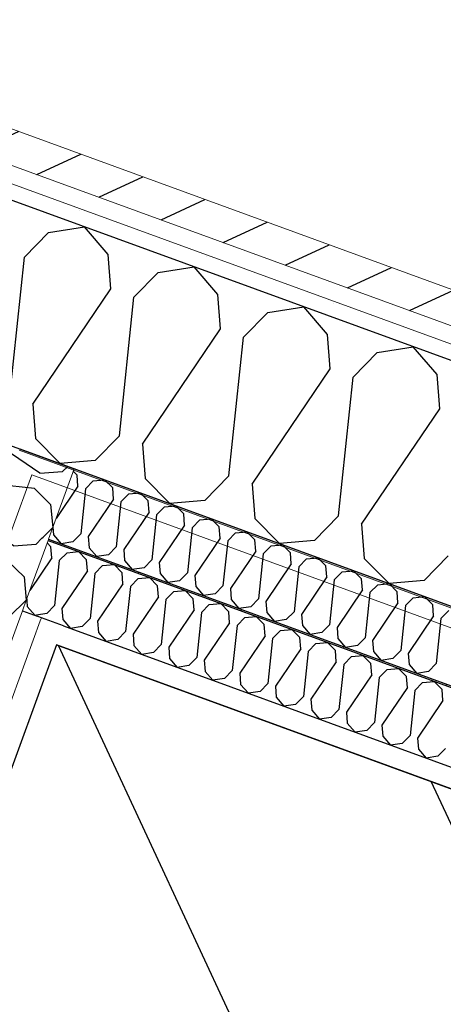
# Model space of a CAD drawing. Header units: millimetres. Extents: x 112481703 to 112588235, y 1264638581 to 1264713486.
# Tile 192 of 256: x 112565743 to 112566015, y 1264680070 to 1264680701. Entities that reach past the tile are written whole.
import ezdxf

# ---------------------------------------------------------------- set-up
doc = ezdxf.new("R2010")
doc.units = ezdxf.units.MM
doc.header["$LTSCALE"] = 0.5
doc.header["$MEASUREMENT"] = 0
doc.linetypes.add('PLINE', pattern=[0])
for name, color, linetype, lineweight in [('235- Utvendig kledning og overflate', 7, 'Continuous', 0), ('236- Innvendig kledning og overflate', 7, 'Continuous', 0), ('262- Taktekking', 7, 'Continuous', 0)]:
    doc.layers.add(name, color=color, linetype=linetype, lineweight=lineweight)
for name, color, linetype in [('862- M___Nettoareal', 7, 'Continuous'), ('862- M___Nettoareal(Polylinje)', 7, 'Continuous'), ('LA_farge_dekke_asfalt2', 7, 'Continuous'), ('Yttervegger.A225', 7, 'Continuous'), ('Yttervegger.A225 (Skravur)', 7, 'Continuous')]:
    doc.layers.add(name, color=color, linetype=linetype)
pattern_1 = [(249.956, (112557650, 1264717795), (-81.357, 29.68231), [0, -50]), (249.956, (112557682.11, 1264717756.67), (-81.357, 29.68231), [0, -50])]

# ---------------------------------------------------------------- blocks, each defined once
blk = doc.blocks.new('Korridor_14_9', base_point=(112576467.69, 1264681824.89))
at = {"layer": '862- M___Nettoareal(Polylinje)', "linetype": 'PLINE', "flags": 128}
blk.add_lwpolyline([(112572601.77, 1264674908.62), (112573784.51, 1264674477.11), (112574626.15, 1264676783.97), (112575767.2, 1264676367.67), (112576177.67, 1264676217.91), (112577188.97, 1264678989.83), (112578571.29, 1264682778.66), (112579511.2, 1264685354.88), (112580089.16, 1264686939.02), (112578574.08, 1264687491.78), (112577945.57, 1264685769.06), (112576575.95, 1264686268.75), (112573384.41, 1264677520.97), (112565766.91, 1264680300.14), (112564833.5, 1264677741.73), (112566533.44, 1264677121.53), (112567763.15, 1264676672.88), (112567763.5, 1264676673.82), (112569134.12, 1264676173.76)], close=True, dxfattribs=at)
blk = doc.blocks.new('*X291', base_point=(112557650, 1264717795))
at = {"layer": 'Yttervegger.A225 (Skravur)', "linetype": 'PLINE'}
for p, q in [((112565761.77, 1264680564.5), (112565784.88, 1264680568.21)), ((112565800.18, 1264680550.49), (112565784.88, 1264680568.21)), ((112565746.32, 1264680548.79), (112565761.77, 1264680564.5)), ((112565736.96, 1264680459.8), (112565746.32, 1264680548.79)), ((112565801.88, 1264680528.53), (112565800.18, 1264680550.49)), ((112565832.1, 1264680538.84), (112565855.22, 1264680542.55)), ((112565870.51, 1264680524.83), (112565855.22, 1264680542.55)), ((112565816.66, 1264680523.13), (112565832.1, 1264680538.84)), ((112565751.73, 1264680454.41), (112565801.88, 1264680528.53)), ((112565807.29, 1264680434.14), (112565816.66, 1264680523.13)), ((112565872.21, 1264680502.87), (112565870.51, 1264680524.83)), ((112565902.43, 1264680513.18), (112565925.55, 1264680516.89)), ((112565940.84, 1264680499.17), (112565925.55, 1264680516.89)), ((112565886.99, 1264680497.47), (112565902.43, 1264680513.18)), ((112565822.07, 1264680428.75), (112565872.21, 1264680502.87)), ((112565877.62, 1264680408.48), (112565886.99, 1264680497.47)), ((112565942.54, 1264680477.21), (112565940.84, 1264680499.17)), ((112565972.76, 1264680487.52), (112565995.88, 1264680491.23)), ((112566011.18, 1264680473.51), (112565995.88, 1264680491.23)), ((112565957.32, 1264680471.81), (112565972.76, 1264680487.52)), ((112565892.4, 1264680403.09), (112565942.54, 1264680477.21)), ((112566012.88, 1264680451.55), (112566011.18, 1264680473.51)), ((112565947.95, 1264680382.82), (112565957.32, 1264680471.81)), ((112565751.73, 1264680454.41), (112565753.43, 1264680432.44)), ((112565962.73, 1264680377.43), (112566012.88, 1264680451.55)), ((112565807.29, 1264680434.14), (112565791.85, 1264680418.43)), ((112565753.43, 1264680432.44), (112565769.32, 1264680416.35)), ((112565822.07, 1264680428.75), (112565823.77, 1264680406.78)), ((112565791.85, 1264680418.43), (112565769.32, 1264680416.35)), ((112565823.77, 1264680406.78), (112565839.66, 1264680390.69)), ((112565877.62, 1264680408.48), (112565862.18, 1264680392.77)), ((112565892.4, 1264680403.09), (112565894.1, 1264680381.12)), ((112565862.18, 1264680392.77), (112565839.66, 1264680390.69)), ((112565894.1, 1264680381.12), (112565909.99, 1264680365.03)), ((112565947.95, 1264680382.82), (112565932.51, 1264680367.11)), ((112565962.73, 1264680377.43), (112565964.43, 1264680355.46)), ((112565932.51, 1264680367.11), (112565909.99, 1264680365.03)), ((112565964.43, 1264680355.46), (112565980.32, 1264680339.37)), ((112566018.29, 1264680357.16), (112566002.84, 1264680341.45)), ((112566002.84, 1264680341.45), (112565980.32, 1264680339.37))]:
    blk.add_line(p, q, dxfattribs=at)
blk = doc.blocks.new('*X526', base_point=(112557650, 1264717795))
at = {"layer": 'Yttervegger.A225 (Skravur)', "linetype": 'PLINE'}
for p, q in [((112565747.96, 1264680328.16), (112565748.23, 1264680324.73)), ((112565748.23, 1264680324.73), (112565753.19, 1264680318.98)), ((112565754.07, 1264680319.12), (112565753.19, 1264680318.98))]:
    blk.add_line(p, q, dxfattribs=at)
blk = doc.blocks.new('*X527', base_point=(112557650, 1264717795))
at = {"layer": 'Yttervegger.A225 (Skravur)', "linetype": 'PLINE'}
for p, q in [((112565763.39, 1264680363.01), (112565760.94, 1264680365.49)), ((112565763.94, 1264680355.89), (112565763.39, 1264680363.01)), ((112565768.73, 1264680354.14), (112565773.74, 1264680359.24)), ((112565773.74, 1264680359.24), (112565781.04, 1264680359.91)), ((112565786.2, 1264680354.69), (112565781.04, 1264680359.91)), ((112565763.94, 1264680355.89), (112565749.84, 1264680335.06)), ((112565768.73, 1264680354.14), (112565765.69, 1264680325.28)), ((112565786.75, 1264680347.57), (112565786.2, 1264680354.69)), ((112565786.75, 1264680347.57), (112565770.48, 1264680323.53)), ((112565791.54, 1264680345.82), (112565788.5, 1264680316.96)), ((112565791.54, 1264680345.82), (112565796.55, 1264680350.92)), ((112565796.55, 1264680350.92), (112565803.85, 1264680351.59)), ((112565809.01, 1264680346.37), (112565803.85, 1264680351.59)), ((112565809.56, 1264680339.25), (112565809.01, 1264680346.37)), ((112565814.35, 1264680337.5), (112565819.36, 1264680342.59)), ((112565819.36, 1264680342.59), (112565826.66, 1264680343.27)), ((112565831.82, 1264680338.05), (112565826.66, 1264680343.27)), ((112565809.56, 1264680339.25), (112565793.3, 1264680315.21)), ((112565814.35, 1264680337.5), (112565811.31, 1264680308.63)), ((112565832.37, 1264680330.93), (112565831.82, 1264680338.05)), ((112565837.16, 1264680329.18), (112565842.17, 1264680334.27)), ((112565842.17, 1264680334.27), (112565849.47, 1264680334.95)), ((112565854.63, 1264680329.73), (112565849.47, 1264680334.95)), ((112565747.85, 1264680329.59), (112565747.96, 1264680328.16)), ((112565832.37, 1264680330.93), (112565816.11, 1264680306.89)), ((112565837.16, 1264680329.18), (112565834.12, 1264680300.31)), ((112565855.18, 1264680322.6), (112565854.63, 1264680329.73)), ((112565765.69, 1264680325.28), (112565760.68, 1264680320.19)), ((112565770.48, 1264680323.53), (112565771.04, 1264680316.41)), ((112565855.18, 1264680322.6), (112565838.92, 1264680298.56)), ((112565859.97, 1264680320.85), (112565856.93, 1264680291.99)), ((112565859.97, 1264680320.85), (112565864.98, 1264680325.95)), ((112565864.98, 1264680325.95), (112565872.29, 1264680326.62)), ((112565877.44, 1264680321.4), (112565872.29, 1264680326.62)), ((112565877.99, 1264680314.28), (112565877.44, 1264680321.4)), ((112565760.68, 1264680320.19), (112565754.07, 1264680319.12)), ((112565771.04, 1264680316.41), (112565776, 1264680310.66)), ((112565788.5, 1264680316.96), (112565783.49, 1264680311.86)), ((112565793.3, 1264680315.21), (112565793.85, 1264680308.09)), ((112565877.99, 1264680314.28), (112565861.73, 1264680290.24)), ((112565882.78, 1264680312.53), (112565887.79, 1264680317.63)), ((112565887.79, 1264680317.63), (112565895.1, 1264680318.3)), ((112565900.25, 1264680313.08), (112565895.1, 1264680318.3)), ((112565783.49, 1264680311.86), (112565776, 1264680310.66)), ((112565793.85, 1264680308.09), (112565798.81, 1264680302.34)), ((112565811.31, 1264680308.63), (112565806.3, 1264680303.54)), ((112565882.78, 1264680312.53), (112565879.74, 1264680283.67)), ((112565900.8, 1264680305.96), (112565900.25, 1264680313.08)), ((112565905.59, 1264680304.21), (112565910.6, 1264680309.3)), ((112565910.6, 1264680309.3), (112565917.91, 1264680309.98)), ((112565923.06, 1264680304.76), (112565917.91, 1264680309.98)), ((112565806.3, 1264680303.54), (112565798.81, 1264680302.34)), ((112565816.11, 1264680306.89), (112565816.66, 1264680299.76)), ((112565900.8, 1264680305.96), (112565884.54, 1264680281.92)), ((112565905.59, 1264680304.21), (112565902.56, 1264680275.35)), ((112565923.61, 1264680297.64), (112565923.06, 1264680304.76)), ((112565933.41, 1264680300.98), (112565940.72, 1264680301.66)), ((112565945.87, 1264680296.44), (112565940.72, 1264680301.66)), ((112565816.66, 1264680299.76), (112565821.62, 1264680294.01)), ((112565829.12, 1264680295.22), (112565821.62, 1264680294.01)), ((112565834.12, 1264680300.31), (112565829.12, 1264680295.22)), ((112565838.92, 1264680298.56), (112565839.47, 1264680291.44)), ((112565923.61, 1264680297.64), (112565907.35, 1264680273.6)), ((112565928.4, 1264680295.89), (112565925.37, 1264680267.02)), ((112565928.4, 1264680295.89), (112565933.41, 1264680300.98)), ((112565946.42, 1264680289.31), (112565945.87, 1264680296.44)), ((112565839.47, 1264680291.44), (112565844.43, 1264680285.69)), ((112565856.93, 1264680291.99), (112565851.93, 1264680286.9)), ((112565861.73, 1264680290.24), (112565862.28, 1264680283.12)), ((112565946.42, 1264680289.31), (112565930.16, 1264680265.28)), ((112565951.21, 1264680287.57), (112565956.22, 1264680292.66)), ((112565956.22, 1264680292.66), (112565963.53, 1264680293.34)), ((112565968.68, 1264680288.11), (112565963.53, 1264680293.34)), ((112565851.93, 1264680286.9), (112565844.43, 1264680285.69)), ((112565862.28, 1264680283.12), (112565867.24, 1264680277.37)), ((112565879.74, 1264680283.67), (112565874.74, 1264680278.57)), ((112565951.21, 1264680287.57), (112565948.18, 1264680258.7)), ((112565969.23, 1264680280.99), (112565968.68, 1264680288.11)), ((112565974.02, 1264680279.24), (112565979.03, 1264680284.34)), ((112565979.03, 1264680284.34), (112565986.34, 1264680285.01)), ((112565991.49, 1264680279.79), (112565986.34, 1264680285.01)), ((112565874.74, 1264680278.57), (112565867.24, 1264680277.37)), ((112565884.54, 1264680281.92), (112565885.09, 1264680274.8)), ((112565969.23, 1264680280.99), (112565952.97, 1264680256.95)), ((112565974.02, 1264680279.24), (112565970.99, 1264680250.38)), ((112565992.04, 1264680272.67), (112565991.49, 1264680279.79)), ((112566001.84, 1264680276.02), (112566009.15, 1264680276.69)), ((112566014.3, 1264680271.47), (112566009.15, 1264680276.69)), ((112565885.09, 1264680274.8), (112565890.05, 1264680269.05)), ((112565897.55, 1264680270.25), (112565890.05, 1264680269.05)), ((112565902.56, 1264680275.35), (112565897.55, 1264680270.25)), ((112565907.35, 1264680273.6), (112565907.9, 1264680266.48)), ((112565992.04, 1264680272.67), (112565975.78, 1264680248.63)), ((112565996.84, 1264680270.92), (112565993.8, 1264680242.06)), ((112565996.84, 1264680270.92), (112566001.84, 1264680276.02)), ((112566014.85, 1264680264.35), (112566014.3, 1264680271.47)), ((112565907.9, 1264680266.48), (112565912.86, 1264680260.73)), ((112565925.37, 1264680267.02), (112565920.36, 1264680261.93)), ((112565930.16, 1264680265.28), (112565930.71, 1264680258.15)), ((112566014.85, 1264680264.35), (112565998.59, 1264680240.31)), ((112565920.36, 1264680261.93), (112565912.86, 1264680260.73)), ((112565930.71, 1264680258.15), (112565935.67, 1264680252.4)), ((112565948.18, 1264680258.7), (112565943.17, 1264680253.61)), ((112565943.17, 1264680253.61), (112565935.67, 1264680252.4)), ((112565952.97, 1264680256.95), (112565953.52, 1264680249.83)), ((112565953.52, 1264680249.83), (112565958.48, 1264680244.08)), ((112565965.98, 1264680245.29), (112565958.48, 1264680244.08)), ((112565970.99, 1264680250.38), (112565965.98, 1264680245.29)), ((112565975.78, 1264680248.63), (112565976.33, 1264680241.51)), ((112565976.33, 1264680241.51), (112565981.29, 1264680235.76)), ((112565993.8, 1264680242.06), (112565988.79, 1264680236.96)), ((112565998.59, 1264680240.31), (112565999.14, 1264680233.19)), ((112565988.79, 1264680236.96), (112565981.29, 1264680235.76)), ((112565999.14, 1264680233.19), (112566004.1, 1264680227.44)), ((112566016.61, 1264680233.74), (112566011.6, 1264680228.64)), ((112566011.6, 1264680228.64), (112566004.1, 1264680227.44))]:
    blk.add_line(p, q, dxfattribs=at)
blk = doc.blocks.new('*X531', base_point=(112557650, 1264717795))
at = {"layer": 'Yttervegger.A225 (Skravur)', "linetype": 'PLINE'}
for p, q in [((112565780.18, 1264680409.05), (112565777.74, 1264680411.52)), ((112565780.73, 1264680401.92), (112565780.18, 1264680409.05)), ((112565785.52, 1264680400.18), (112565790.53, 1264680405.27)), ((112565790.53, 1264680405.27), (112565797.84, 1264680405.94)), ((112565802.99, 1264680400.72), (112565797.84, 1264680405.94)), ((112565780.73, 1264680401.92), (112565766.64, 1264680381.09)), ((112565785.52, 1264680400.18), (112565782.49, 1264680371.31)), ((112565803.54, 1264680393.6), (112565802.99, 1264680400.72)), ((112565808.33, 1264680391.85), (112565813.34, 1264680396.95)), ((112565813.34, 1264680396.95), (112565820.65, 1264680397.62)), ((112565825.8, 1264680392.4), (112565820.65, 1264680397.62)), ((112565803.54, 1264680393.6), (112565787.28, 1264680369.56)), ((112565808.33, 1264680391.85), (112565805.3, 1264680362.99)), ((112565826.35, 1264680385.28), (112565825.8, 1264680392.4)), ((112565826.35, 1264680385.28), (112565810.09, 1264680361.24)), ((112565831.15, 1264680383.53), (112565828.11, 1264680354.67)), ((112565831.15, 1264680383.53), (112565836.15, 1264680388.63)), ((112565836.15, 1264680388.63), (112565843.46, 1264680389.3)), ((112565848.61, 1264680384.08), (112565843.46, 1264680389.3)), ((112565849.16, 1264680376.96), (112565848.61, 1264680384.08)), ((112565853.96, 1264680375.21), (112565858.96, 1264680380.3)), ((112565858.96, 1264680380.3), (112565866.27, 1264680380.98)), ((112565871.42, 1264680375.76), (112565866.27, 1264680380.98)), ((112565764.64, 1264680375.63), (112565765.02, 1264680370.76)), ((112565782.49, 1264680371.31), (112565777.48, 1264680366.22)), ((112565849.16, 1264680376.96), (112565832.9, 1264680352.92)), ((112565853.96, 1264680375.21), (112565850.92, 1264680346.34)), ((112565871.97, 1264680368.64), (112565871.42, 1264680375.76)), ((112565876.77, 1264680366.89), (112565881.77, 1264680371.98)), ((112565881.77, 1264680371.98), (112565889.08, 1264680372.66)), ((112565894.23, 1264680367.44), (112565889.08, 1264680372.66)), ((112565765.02, 1264680370.76), (112565769.98, 1264680365.01)), ((112565777.48, 1264680366.22), (112565769.98, 1264680365.01)), ((112565787.28, 1264680369.56), (112565787.83, 1264680362.44)), ((112565871.97, 1264680368.64), (112565855.71, 1264680344.6)), ((112565876.77, 1264680366.89), (112565873.73, 1264680338.02)), ((112565894.78, 1264680360.31), (112565894.23, 1264680367.44)), ((112565787.83, 1264680362.44), (112565792.79, 1264680356.69)), ((112565805.3, 1264680362.99), (112565800.29, 1264680357.89)), ((112565810.09, 1264680361.24), (112565810.64, 1264680354.12)), ((112565894.78, 1264680360.31), (112565878.52, 1264680336.27)), ((112565899.58, 1264680358.56), (112565896.54, 1264680329.7)), ((112565899.58, 1264680358.56), (112565904.59, 1264680363.66)), ((112565904.59, 1264680363.66), (112565911.89, 1264680364.33)), ((112565917.04, 1264680359.11), (112565911.89, 1264680364.33)), ((112565917.59, 1264680351.99), (112565917.04, 1264680359.11)), ((112565800.29, 1264680357.89), (112565792.79, 1264680356.69)), ((112565810.64, 1264680354.12), (112565815.6, 1264680348.37)), ((112565828.11, 1264680354.67), (112565823.1, 1264680349.57)), ((112565832.9, 1264680352.92), (112565833.45, 1264680345.8)), ((112565917.59, 1264680351.99), (112565901.33, 1264680327.95)), ((112565922.39, 1264680350.24), (112565927.4, 1264680355.34)), ((112565927.4, 1264680355.34), (112565934.7, 1264680356.01)), ((112565939.85, 1264680350.79), (112565934.7, 1264680356.01)), ((112565823.1, 1264680349.57), (112565815.6, 1264680348.37)), ((112565833.45, 1264680345.8), (112565838.41, 1264680340.05)), ((112565850.92, 1264680346.34), (112565845.91, 1264680341.25)), ((112565922.39, 1264680350.24), (112565919.35, 1264680321.38)), ((112565940.41, 1264680343.67), (112565939.85, 1264680350.79)), ((112565945.2, 1264680341.92), (112565950.21, 1264680347.01)), ((112565950.21, 1264680347.01), (112565957.51, 1264680347.69)), ((112565962.66, 1264680342.47), (112565957.51, 1264680347.69)), ((112565845.91, 1264680341.25), (112565838.41, 1264680340.05)), ((112565855.71, 1264680344.6), (112565856.26, 1264680337.47)), ((112565940.41, 1264680343.67), (112565924.14, 1264680319.63)), ((112565945.2, 1264680341.92), (112565942.16, 1264680313.06)), ((112565963.22, 1264680335.35), (112565962.66, 1264680342.47)), ((112565973.02, 1264680338.69), (112565980.32, 1264680339.37)), ((112565985.48, 1264680334.15), (112565980.32, 1264680339.37)), ((112565856.26, 1264680337.47), (112565861.22, 1264680331.72)), ((112565873.73, 1264680338.02), (112565868.72, 1264680332.93)), ((112565878.52, 1264680336.27), (112565879.07, 1264680329.15)), ((112565963.22, 1264680335.35), (112565946.95, 1264680311.31)), ((112565968.01, 1264680333.6), (112565964.97, 1264680304.73)), ((112565968.01, 1264680333.6), (112565973.02, 1264680338.69)), ((112565986.03, 1264680327.02), (112565985.48, 1264680334.15)), ((112565868.72, 1264680332.93), (112565861.22, 1264680331.72)), ((112565879.07, 1264680329.15), (112565884.03, 1264680323.4)), ((112565896.54, 1264680329.7), (112565891.53, 1264680324.61)), ((112565901.33, 1264680327.95), (112565901.88, 1264680320.83)), ((112565986.03, 1264680327.02), (112565969.76, 1264680302.99)), ((112565990.82, 1264680325.28), (112565995.83, 1264680330.37)), ((112565995.83, 1264680330.37), (112566003.13, 1264680331.05)), ((112566008.29, 1264680325.82), (112566003.13, 1264680331.05)), ((112565891.53, 1264680324.61), (112565884.03, 1264680323.4)), ((112565901.88, 1264680320.83), (112565906.84, 1264680315.08)), ((112565919.35, 1264680321.38), (112565914.34, 1264680316.28)), ((112565990.82, 1264680325.28), (112565987.78, 1264680296.41)), ((112566008.84, 1264680318.7), (112566008.29, 1264680325.82)), ((112566013.63, 1264680316.95), (112566018.64, 1264680322.05)), ((112565914.34, 1264680316.28), (112565906.84, 1264680315.08)), ((112565924.14, 1264680319.63), (112565924.69, 1264680312.51)), ((112566008.84, 1264680318.7), (112565992.57, 1264680294.66)), ((112566013.63, 1264680316.95), (112566010.59, 1264680288.09)), ((112565924.69, 1264680312.51), (112565929.65, 1264680306.76)), ((112565937.15, 1264680307.96), (112565929.65, 1264680306.76)), ((112565942.16, 1264680313.06), (112565937.15, 1264680307.96)), ((112565946.95, 1264680311.31), (112565947.5, 1264680304.18)), ((112565947.5, 1264680304.18), (112565952.46, 1264680298.44)), ((112565964.97, 1264680304.73), (112565959.96, 1264680299.64)), ((112565969.76, 1264680302.99), (112565970.31, 1264680295.86)), ((112565959.96, 1264680299.64), (112565952.46, 1264680298.44)), ((112565970.31, 1264680295.86), (112565975.28, 1264680290.11)), ((112565987.78, 1264680296.41), (112565982.77, 1264680291.32)), ((112565982.77, 1264680291.32), (112565975.28, 1264680290.11)), ((112565992.57, 1264680294.66), (112565993.12, 1264680287.54)), ((112565993.12, 1264680287.54), (112565998.09, 1264680281.79)), ((112566005.58, 1264680283), (112565998.09, 1264680281.79)), ((112566010.59, 1264680288.09), (112566005.58, 1264680283))]:
    blk.add_line(p, q, dxfattribs=at)
blk = doc.blocks.new('*X585', base_point=(112557650, 1264717795))
at = {"layer": 'Yttervegger.A225 (Skravur)', "linetype": 'PLINE'}
for p, q in [((112565739.32, 1264680363.65), (112565711.02, 1264680382.79)), ((112565739.32, 1264680363.65), (112565753.86, 1264680364.77)), ((112565753.86, 1264680364.77), (112565757.6, 1264680368.46)), ((112565735.75, 1264680353.86), (112565730.19, 1264680354.45)), ((112565735.75, 1264680353.86), (112565746.15, 1264680343.64)), ((112565746.15, 1264680343.64), (112565747.52, 1264680328.81))]:
    blk.add_line(p, q, dxfattribs=at)
blk = doc.blocks.new('*X586', base_point=(112557650, 1264717795))
at = {"layer": 'Yttervegger.A225 (Skravur)', "linetype": 'PLINE'}
blk.add_line((112565757.6, 1264680368.46), (112565758.39, 1264680369.24), dxfattribs=at)
blk = doc.blocks.new('*X587', base_point=(112557650, 1264717795))
at = {"layer": 'Yttervegger.A225 (Skravur)', "linetype": 'PLINE'}
for p, q in [((112565692.69, 1264680442.3), (112565680.95, 1264680432.17)), ((112565697.23, 1264680442.65), (112565692.69, 1264680442.3)), ((112565681.99, 1264680425.74), (112565680.95, 1264680432.17)), ((112565756.31, 1264680410.22), (112565721.42, 1264680433.83)), ((112565756.31, 1264680410.22), (112565770.85, 1264680411.34)), ((112565770.85, 1264680411.34), (112565774.14, 1264680414.59)), ((112565752.74, 1264680400.43), (112565694.98, 1264680406.51)), ((112565752.74, 1264680400.43), (112565763.14, 1264680390.21)), ((112565763.14, 1264680390.21), (112565764.52, 1264680375.29)), ((112565758.39, 1264680369.24), (112565764.52, 1264680375.29))]:
    blk.add_line(p, q, dxfattribs=at)
blk = doc.blocks.new('*X588', base_point=(112557650, 1264717795))
at = {"layer": 'Yttervegger.A225 (Skravur)', "linetype": 'PLINE'}
for p, q in [((112565683.41, 1264680416.86), (112565681.99, 1264680425.74)), ((112565693.81, 1264680406.64), (112565683.41, 1264680416.86)), ((112565694.98, 1264680406.51), (112565693.81, 1264680406.64)), ((112565690.24, 1264680396.85), (112565675.7, 1264680395.73)), ((112565711.02, 1264680382.79), (112565690.24, 1264680396.85)), ((112565675.7, 1264680395.73), (112565663.96, 1264680385.6)), ((112565666.42, 1264680370.29), (112565663.96, 1264680385.6)), ((112565676.82, 1264680360.06), (112565666.42, 1264680370.29)), ((112565730.19, 1264680354.45), (112565676.82, 1264680360.06)), ((112565658.71, 1264680349.15), (112565646.97, 1264680339.03)), ((112565673.25, 1264680350.28), (112565658.71, 1264680349.15)), ((112565722.33, 1264680317.08), (112565673.25, 1264680350.28)), ((112565649.43, 1264680323.72), (112565646.97, 1264680339.03)), ((112565736.87, 1264680318.2), (112565747.53, 1264680328.72)), ((112565747.52, 1264680328.81), (112565747.53, 1264680328.72)), ((112565659.83, 1264680313.49), (112565649.43, 1264680323.72)), ((112565722.33, 1264680317.08), (112565736.87, 1264680318.2)), ((112565718.76, 1264680307.29), (112565659.83, 1264680313.49)), ((112565641.72, 1264680302.58), (112565629.98, 1264680292.45)), ((112565656.26, 1264680303.71), (112565641.72, 1264680302.58)), ((112565705.34, 1264680270.5), (112565656.26, 1264680303.71)), ((112565718.76, 1264680307.29), (112565729.16, 1264680297.07)), ((112565729.16, 1264680297.07), (112565730.54, 1264680282.15)), ((112565632.44, 1264680277.15), (112565629.98, 1264680292.45)), ((112565642.84, 1264680266.92), (112565632.44, 1264680277.15)), ((112565719.88, 1264680271.63), (112565730.54, 1264680282.15)), ((112565705.34, 1264680270.5), (112565719.88, 1264680271.63)), ((112565701.77, 1264680260.72), (112565642.84, 1264680266.92)), ((112565701.77, 1264680260.72), (112565712.17, 1264680250.49)), ((112565624.73, 1264680256.01), (112565612.99, 1264680245.88)), ((112565639.27, 1264680257.14), (112565624.73, 1264680256.01)), ((112565688.35, 1264680223.93), (112565639.27, 1264680257.14)), ((112565615.45, 1264680230.57), (112565612.99, 1264680245.88)), ((112565712.17, 1264680250.49), (112565713.55, 1264680235.58)), ((112565702.89, 1264680225.06), (112565713.55, 1264680235.58)), ((112565625.85, 1264680220.35), (112565615.45, 1264680230.57)), ((112565684.78, 1264680214.15), (112565625.85, 1264680220.35)), ((112565688.35, 1264680223.93), (112565702.89, 1264680225.06)), ((112565684.78, 1264680214.15), (112565695.18, 1264680203.92)), ((112565607.74, 1264680209.44), (112565596, 1264680199.31)), ((112565622.28, 1264680210.56), (112565607.74, 1264680209.44)), ((112565671.36, 1264680177.36), (112565622.28, 1264680210.56)), ((112565695.18, 1264680203.92), (112565696.56, 1264680189.01)), ((112565598.45, 1264680184), (112565596, 1264680199.31)), ((112565685.9, 1264680178.49), (112565696.56, 1264680189.01)), ((112565608.86, 1264680173.78), (112565598.45, 1264680184)), ((112565671.36, 1264680177.36), (112565685.9, 1264680178.49)), ((112565667.79, 1264680167.58), (112565608.86, 1264680173.78)), ((112565590.74, 1264680162.87), (112565579.01, 1264680152.74)), ((112565605.29, 1264680163.99), (112565590.74, 1264680162.87)), ((112565654.36, 1264680130.79), (112565605.29, 1264680163.99)), ((112565667.79, 1264680167.58), (112565678.19, 1264680157.35)), ((112565678.19, 1264680157.35), (112565679.57, 1264680142.44)), ((112565580.07, 1264680146.08), (112565579.01, 1264680152.74)), ((112565668.91, 1264680131.91), (112565679.57, 1264680142.44)), ((112565654.36, 1264680130.79), (112565668.91, 1264680131.91)), ((112565650.8, 1264680121), (112565648.01, 1264680121.3)), ((112565650.8, 1264680121), (112565651.97, 1264680119.85))]:
    blk.add_line(p, q, dxfattribs=at)

msp = doc.modelspace()

# ---------------------------------------------------------------- hatches: boundary and pattern name
at = {"layer": '262- Taktekking', "linetype": 'Continuous'}
h = msp.add_hatch(dxfattribs=at)
h.set_pattern_fill('Membran', color=256, style=0, pattern_type=2)
h.set_pattern_definition([(249.956, (112557650, 1264717795), (-65.76007, 23.99193), [])])
h.paths.add_polyline_path([(112565761.85, 1264680367.98), (112565761.51, 1264680367.04), (112567449.45, 1264679751.21), (112567449.8, 1264679752.15)])
at = {"layer": 'LA_farge_dekke_asfalt2', "linetype": 'Continuous'}
h = msp.add_hatch(dxfattribs=at)
h.set_pattern_fill('Murverk', color=256, style=0, pattern_type=2)
h.set_pattern_definition([(294.956, (112557650, 1264717795), (163.1938, 75.94596), [])])
h.paths.add_polyline_path([(112562670.28, 1264672618.44), (112565507.41, 1264680394.81), (112573384.41, 1264677520.97), (112579262.36, 1264693631.99), (112587341.37, 1264690684.44), (112579714.93, 1264669780.94), (112576475.27, 1264670962.9), (112575386.63, 1264667979.01)])
at = {"layer": 'Yttervegger.A225 (Skravur)', "linetype": 'Continuous'}
h = msp.add_hatch(dxfattribs=at)
h.set_pattern_fill('Skrålinjer_1', color=256, style=0, pattern_type=2)
h.set_pattern_definition([(204.95599, (112557650, 1264717795), (-12.65766, 27.198964), [])])
h.paths.add_polyline_path([(112565588.03, 1264680685.81), (112565605.62, 1264680655.97), (112567524.17, 1264679956.01), (112567528.28, 1264679967.28), (112567531.71, 1264679976.67)])
h = msp.add_hatch(dxfattribs=at)
h.set_pattern_fill('Prikker_tett', color=256, style=0, pattern_type=2)
h.set_pattern_definition(pattern_1)
h.paths.add_polyline_path([(112565614.41, 1264680641.05), (112565622.4, 1264680627.49), (112567516.97, 1264679936.28), (112567520.4, 1264679945.67)])
h = msp.add_hatch(dxfattribs=at)
h.set_pattern_fill('Prikker_tett', color=256, style=0, pattern_type=2)
h.set_pattern_definition(pattern_1)
h.paths.add_polyline_path([(112565751.09, 1264680409.16), (112565742.54, 1264680423.66), (112565738.88, 1264680413.62)])
h = msp.add_hatch(dxfattribs=at)
h.set_pattern_fill('Prikker_tett', color=256, style=0, pattern_type=2)
h.set_pattern_definition(pattern_1)
h.paths.add_polyline_path([(112565742.99, 1264680424.89), (112565742.54, 1264680423.66), (112565751.09, 1264680409.16), (112565755.2, 1264680420.43)])
msp.add_hatch(color=256, dxfattribs=at).paths.add_polyline_path([(112567465.9, 1264679796.3), (112567466.25, 1264679797.24), (112565743.33, 1264680425.83), (112565742.99, 1264680424.89)])
h = msp.add_hatch(dxfattribs=at)
h.set_pattern_fill('Prikker_tett', color=256, style=0, pattern_type=2)
h.set_pattern_definition(pattern_1)
h.paths.add_polyline_path([(112567461.79, 1264679785.03), (112567465.9, 1264679796.3), (112565755.2, 1264680420.43), (112565751.09, 1264680409.16)])
h = msp.add_hatch(dxfattribs=at)
h.set_pattern_fill('Prikker_tett', color=256, style=0, pattern_type=2)
h.set_pattern_definition(pattern_1)
h.paths.add_polyline_path([(112565751.09, 1264680409.16), (112565738.88, 1264680413.62), (112565625.17, 1264680101.95), (112565637.38, 1264680097.5)])
h = msp.add_hatch(dxfattribs=at)
h.set_pattern_fill('Prikker_tett', color=256, style=0, pattern_type=2)
h.set_pattern_definition(pattern_1)
h.paths.add_polyline_path([(112565756.54, 1264680315.48), (112565754.49, 1264680318.51), (112565745.06, 1264680321.95), (112565669.05, 1264680113.62), (112565681.26, 1264680109.16)])
h = msp.add_hatch(dxfattribs=at)
h.set_pattern_fill('Prikker_tett', color=256, style=0, pattern_type=2)
h.set_pattern_definition(pattern_1)
h.paths.add_polyline_path([(112565766.91, 1264680300.14), (112565756.54, 1264680315.48), (112565752.82, 1264680305.28)])
h = msp.add_hatch(dxfattribs=at)
h.set_pattern_fill('Prikker_tett', color=256, style=0, pattern_type=2)
h.set_pattern_definition(pattern_1)
h.paths.add_polyline_path([(112565757.27, 1264680317.49), (112565754.49, 1264680318.51), (112565756.54, 1264680315.48)])
h = msp.add_hatch(dxfattribs=at)
h.set_pattern_fill('Prikker_tett', color=256, style=0, pattern_type=2)
h.set_pattern_definition(pattern_1)
h.paths.add_polyline_path([(112565757.27, 1264680317.49), (112565756.54, 1264680315.48), (112565766.91, 1264680300.14), (112565771.36, 1264680312.35)])
h = msp.add_hatch(dxfattribs=at)
h.set_pattern_fill('Prikker_tett', color=256, style=0, pattern_type=2)
h.set_pattern_definition(pattern_1)
h.paths.add_polyline_path([(112565771.36, 1264680312.35), (112565766.91, 1264680300.14), (112567428.55, 1264679693.9), (112567433, 1264679706.12)])
h = msp.add_hatch(dxfattribs=at)
h.set_pattern_fill('Prikker_tett', color=256, style=0, pattern_type=2)
h.set_pattern_definition(pattern_1)
h.paths.add_polyline_path([(112565752.82, 1264680305.28), (112565681.26, 1264680109.16), (112565695.36, 1264680104.02), (112565766.91, 1264680300.14)])

# ---------------------------------------------------------------- linework, layer by layer
at = {"layer": '235- Utvendig kledning og overflate', "linetype": 'PLINE'}
for p, q in [((112567524.17, 1264679956.01), (112565605.62, 1264680655.97)), ((112567520.4, 1264679945.67), (112565614.41, 1264680641.05))]:
    msp.add_line(p, q, dxfattribs=at)
at = {"layer": '235- Utvendig kledning og overflate', "linetype": 'PLINE', "flags": 128}
msp.add_lwpolyline([(112567531.71, 1264679976.67), (112565588.03, 1264680685.81)], dxfattribs=at)
at = {"layer": '236- Innvendig kledning og overflate', "linetype": 'PLINE'}
for p, q in [((112565755.2, 1264680420.43), (112565742.99, 1264680424.89)), ((112565755.2, 1264680420.43), (112565742.99, 1264680424.89)), ((112565755.2, 1264680420.43), (112567465.9, 1264679796.3)), ((112565778.3, 1264680413.07), (112565761.85, 1264680367.98)), ((112565778.3, 1264680413.07), (112565761.85, 1264680367.98)), ((112565761.51, 1264680367.04), (112565747.55, 1264680328.77)), ((112565761.51, 1264680367.04), (112565747.55, 1264680328.77)), ((112565761.85, 1264680367.98), (112565761.51, 1264680367.04)), ((112565761.85, 1264680367.98), (112565761.51, 1264680367.04)), ((112565747.55, 1264680328.77), (112565745.06, 1264680321.95)), ((112565747.55, 1264680328.77), (112565745.06, 1264680321.95)), ((112565669.05, 1264680113.62), (112565745.06, 1264680321.95)), ((112565681.26, 1264680109.16), (112565756.54, 1264680315.48)), ((112565757.27, 1264680317.49), (112565756.54, 1264680315.48))]:
    msp.add_line(p, q, dxfattribs=at)
at = {"layer": '236- Innvendig kledning og overflate', "linetype": 'PLINE', "flags": 128}
for points in [[(112565637.38, 1264680097.5), (112565751.09, 1264680409.16)], [(112565751.09, 1264680409.16), (112567461.79, 1264679785.03)], [(112567466.25, 1264679797.24), (112565778.3, 1264680413.07)], [(112565695.36, 1264680104.02), (112565766.91, 1264680300.14)]]:
    msp.add_lwpolyline(points, dxfattribs=at)
at = {"layer": 'Yttervegger.A225', "linetype": 'PLINE'}
for p, q in [((112567516.97, 1264679936.28), (112565736.75, 1264680585.77)), ((112565743.33, 1264680425.83), (112567466.25, 1264679797.24)), ((112565761.51, 1264680367.04), (112567449.45, 1264679751.21)), ((112565761.85, 1264680367.98), (112567449.8, 1264679752.15)), ((112565745.06, 1264680321.95), (112565754.49, 1264680318.51)), ((112565745.06, 1264680321.95), (112565754.49, 1264680318.51)), ((112565757.27, 1264680317.49), (112565754.49, 1264680318.51)), ((112565757.27, 1264680317.49), (112565754.49, 1264680318.51)), ((112565771.36, 1264680312.35), (112565757.27, 1264680317.49)), ((112565771.36, 1264680312.35), (112565757.27, 1264680317.49)), ((112565771.36, 1264680312.35), (112567433, 1264679706.12))]:
    msp.add_line(p, q, dxfattribs=at)
at = {"layer": 'Yttervegger.A225', "linetype": 'PLINE', "flags": 128}
for points in [[(112565686.24, 1264680446.66), (112565778.3, 1264680413.07)], [(112565766.91, 1264680300.14), (112567428.55, 1264679693.9)]]:
    msp.add_lwpolyline(points, dxfattribs=at)

# ---------------------------------------------------------------- block references
at = {"layer": '862- M___Nettoareal', "linetype": 'Continuous'}
msp.add_blockref('Korridor_14_9', (112576467.69, 1264681824.89), dxfattribs=at)
at = {"layer": 'Yttervegger.A225'}
for name in ['*X291', '*X587', '*X588', '*X531', '*X585', '*X527', '*X586', '*X526']:
    msp.add_blockref(name, (112557650, 1264717795), dxfattribs=at)

doc.saveas('drawing.dxf')
